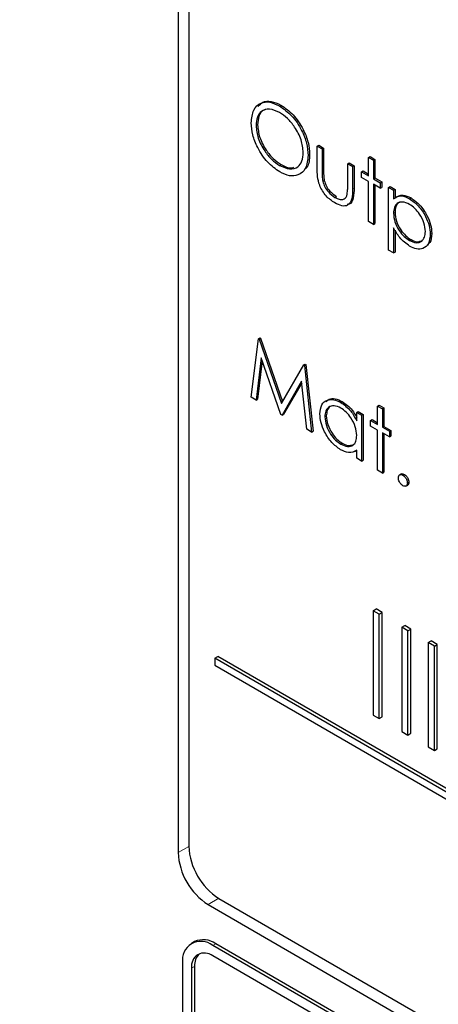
# Paper-space layout 'Blatt2' of a CAD drawing. Header units: millimetres. Extents: x 5 to 418, y 2 to 292.
# Tile 23 of 54: x 95.37 to 98.65, y 187.83 to 195.54. Entities that reach past the tile are written whole.
import ezdxf

# ---------------------------------------------------------------- set-up
doc = ezdxf.new("R2010")
doc.units = ezdxf.units.MM

psp = doc.layouts.new('Blatt2')

# ---------------------------------------------------------------- linework, layer by layer
at = {"color": 7, "linetype": 'Continuous', "lineweight": 25}
for p, q in [((96.6137, 200.042), (96.6137, 189.0187)), ((96.6978, 199.9545), (96.6978, 189.0673)), ((97.4072, 194.8629), (97.419, 194.8697)), ((97.225, 194.7086), (97.2367, 194.7154)), ((97.7036, 194.5473), (97.7154, 194.5541)), ((97.7036, 194.5473), (97.7417, 194.5253)), ((97.7036, 194.3762), (97.7036, 194.5473)), ((97.7154, 194.5541), (97.7535, 194.5321)), ((97.7417, 194.5253), (97.7535, 194.5321)), ((97.7535, 194.5321), (97.7535, 194.366)), ((97.6329, 194.4752), (97.6447, 194.482)), ((97.7417, 194.5253), (97.7417, 194.3592)), ((98.1061, 194.4594), (98.1179, 194.4662)), ((98.1061, 194.4594), (98.1442, 194.4374)), ((98.1061, 194.3149), (98.1061, 194.4594)), ((98.1179, 194.4662), (98.156, 194.4442)), ((97.409, 194.397), (97.4208, 194.4038)), ((97.9429, 194.4091), (97.9547, 194.4159)), ((97.9429, 194.2431), (97.9429, 194.4091)), ((97.9429, 194.4091), (97.981, 194.3871)), ((97.9547, 194.4159), (97.9928, 194.3939)), ((97.981, 194.3871), (97.9928, 194.3939)), ((97.981, 194.3871), (97.981, 194.2128)), ((97.9928, 194.3939), (97.9928, 194.2196)), ((98.1442, 194.4374), (98.156, 194.4442)), ((98.1442, 194.4374), (98.1442, 194.2929)), ((98.156, 194.4442), (98.156, 194.2997)), ((98.0517, 194.3463), (98.0635, 194.3531)), ((98.0517, 194.3023), (98.0517, 194.3463)), ((98.0517, 194.3463), (98.1061, 194.3149)), ((98.1061, 194.2709), (98.0517, 194.3023)), ((98.0635, 194.3531), (98.1061, 194.3285)), ((98.1442, 194.2929), (98.156, 194.2997)), ((98.156, 194.2997), (98.2104, 194.2683)), ((97.7477, 194.272), (97.7595, 194.2788)), ((98.1061, 193.9569), (98.1061, 194.2709)), ((98.1442, 194.2929), (98.1986, 194.2615)), ((98.1986, 194.2176), (98.1442, 194.249)), ((98.1442, 194.249), (98.1442, 193.9349)), ((98.156, 194.2422), (98.156, 193.9417)), ((98.1986, 194.2615), (98.2104, 194.2683)), ((98.1986, 194.2615), (98.1986, 194.2176)), ((98.1986, 194.2176), (98.2104, 194.2244)), ((98.2104, 194.2683), (98.2104, 194.2244)), ((98.2639, 194.2238), (98.2756, 194.2307)), ((98.2639, 194.2238), (98.3019, 194.2019)), ((98.2639, 193.7339), (98.2639, 194.2238)), ((98.2756, 194.2307), (98.3137, 194.2087)), ((97.8429, 194.1465), (97.8547, 194.1533)), ((98.3019, 194.2019), (98.3137, 194.2087)), ((98.3019, 194.2019), (98.3019, 194.1356)), ((98.3137, 194.2087), (98.3137, 194.1424)), ((98.4272, 194.1358), (98.439, 194.1426)), ((98.3019, 194.0221), (98.3137, 194.0289)), ((98.1442, 193.9349), (98.1061, 193.9569)), ((98.1442, 193.9349), (98.156, 193.9417)), ((98.3019, 193.9087), (98.3019, 193.7119)), ((98.3137, 193.8902), (98.3137, 193.7187)), ((98.5902, 193.8574), (98.602, 193.8642)), ((98.4275, 193.8091), (98.4392, 193.8159)), ((98.3019, 193.7119), (98.2639, 193.7339)), ((98.3019, 193.7119), (98.3137, 193.7187)), ((97.1869, 192.5823), (97.2429, 193.0399)), ((97.2429, 193.0399), (97.2547, 193.0467)), ((97.2429, 193.0399), (97.2483, 193.0367)), ((97.2483, 193.0367), (97.2601, 193.0435)), ((97.2483, 193.0367), (97.4235, 192.5336)), ((97.2547, 193.0467), (97.2601, 193.0435)), ((97.2601, 193.0435), (97.4323, 192.5489)), ((97.2657, 192.8901), (97.2252, 192.5602)), ((97.2738, 192.8668), (97.237, 192.567)), ((97.4195, 192.448), (97.2657, 192.8901)), ((97.4235, 192.5336), (97.5982, 192.8347)), ((97.5982, 192.8347), (97.61, 192.8416)), ((97.5982, 192.8347), (97.6037, 192.8316)), ((97.6037, 192.8316), (97.6155, 192.8384)), ((97.61, 192.8416), (97.6155, 192.8384)), ((97.6155, 192.8384), (97.6719, 192.3159)), ((97.6037, 192.8316), (97.6601, 192.3091)), ((97.5812, 192.7072), (97.4281, 192.443)), ((97.5825, 192.6958), (97.4399, 192.4499)), ((97.6218, 192.3312), (97.5812, 192.7072)), ((97.2252, 192.5602), (97.1869, 192.5823)), ((97.2252, 192.5602), (97.237, 192.567)), ((97.8882, 192.5417), (97.9, 192.5485)), ((97.4281, 192.443), (97.4195, 192.448)), ((97.4281, 192.443), (97.4399, 192.4499)), ((98.0136, 192.463), (98.0254, 192.4698)), ((98.0136, 192.3968), (98.0136, 192.463)), ((98.0136, 192.463), (98.0517, 192.441)), ((98.0254, 192.4698), (98.0635, 192.4479)), ((98.0517, 192.441), (98.0635, 192.4479)), ((98.0635, 192.4479), (98.0635, 192.0898)), ((98.1768, 192.5133), (98.1886, 192.5201)), ((98.1768, 192.5133), (98.2149, 192.4913)), ((98.1768, 192.3688), (98.1768, 192.5133)), ((98.1886, 192.5201), (98.2267, 192.4981)), ((98.2149, 192.4913), (98.2267, 192.4981)), ((98.2149, 192.4913), (98.2149, 192.3468)), ((98.2267, 192.4981), (98.2267, 192.3536)), ((97.7634, 192.4289), (97.7752, 192.4358)), ((98.0517, 192.441), (98.0517, 192.083)), ((98.1224, 192.4002), (98.1342, 192.407)), ((98.1224, 192.3563), (98.1224, 192.4002)), ((98.1224, 192.4002), (98.1768, 192.3688)), ((98.1342, 192.407), (98.1768, 192.3824)), ((97.6601, 192.3091), (97.6218, 192.3312)), ((97.6601, 192.3091), (97.6719, 192.3159)), ((98.1768, 192.3249), (98.1224, 192.3563)), ((98.1768, 192.0108), (98.1768, 192.3249)), ((98.2149, 192.3468), (98.2267, 192.3536)), ((98.2149, 192.3468), (98.2693, 192.3154)), ((98.2693, 192.2715), (98.2149, 192.3029)), ((98.2149, 192.3029), (98.2149, 191.9888)), ((98.2267, 192.3536), (98.2811, 192.3222)), ((98.2267, 192.2961), (98.2267, 191.9956)), ((98.2693, 192.3154), (98.2811, 192.3222)), ((98.2693, 192.3154), (98.2693, 192.2715)), ((98.2811, 192.3222), (98.2811, 192.2783)), ((97.8884, 192.215), (97.9002, 192.2218)), ((98.2693, 192.2715), (98.2811, 192.2783)), ((97.9992, 192.1573), (98.0136, 192.1657)), ((98.0136, 192.105), (98.0136, 192.1669)), ((98.0517, 192.083), (98.0136, 192.105)), ((98.0517, 192.083), (98.0635, 192.0898)), ((98.2149, 191.9888), (98.1768, 192.0108)), ((98.2149, 191.9888), (98.2267, 191.9956)), ((98.3636, 191.9818), (98.3489, 191.9733)), ((98.3754, 191.9716), (98.3871, 191.9784)), ((98.4107, 191.9103), (98.4225, 191.9171)), ((98.3987, 191.8865), (98.4134, 191.895)), ((98.1417, 190.9112), (98.1652, 190.9248)), ((98.1888, 190.884), (98.1417, 190.9112)), ((98.1417, 190.9112), (98.1417, 190.0946)), ((98.2124, 190.8976), (98.1652, 190.9248)), ((98.1888, 190.884), (98.2124, 190.8976)), ((98.1888, 190.0674), (98.1888, 190.884)), ((98.2124, 190.081), (98.2124, 190.8976)), ((98.366, 190.7816), (98.3896, 190.7952)), ((98.4132, 190.7544), (98.366, 190.7816)), ((98.366, 190.7816), (98.366, 189.9651)), ((98.4367, 190.768), (98.3896, 190.7952)), ((98.4132, 190.7544), (98.4367, 190.768)), ((98.4132, 189.9379), (98.4132, 190.7544)), ((98.4367, 189.9515), (98.4367, 190.768)), ((98.5746, 190.6612), (98.5982, 190.6748)), ((98.6453, 190.6476), (98.5982, 190.6748)), ((98.6218, 190.634), (98.5746, 190.6612)), ((98.5746, 190.6612), (98.5746, 189.8447)), ((98.6218, 190.634), (98.6453, 190.6476)), ((98.6218, 189.8175), (98.6218, 190.634)), ((98.6453, 189.8311), (98.6453, 190.6476)), ((96.9005, 190.539), (96.924, 190.5526)), ((108.4814, 183.8534), (96.9005, 190.539)), ((96.9005, 190.539), (96.9005, 190.4845)), ((108.505, 183.867), (96.924, 190.5526)), ((96.9005, 190.4845), (108.4814, 183.799)), ((98.1417, 190.0946), (98.1888, 190.0674)), ((98.1888, 190.0674), (98.2124, 190.081)), ((98.366, 189.9651), (98.4132, 189.9379)), ((98.4132, 189.9379), (98.4367, 189.9515)), ((98.5746, 189.8447), (98.6218, 189.8175)), ((98.6218, 189.8175), (98.6453, 189.8311)), ((96.8494, 188.6105), (108.7524, 181.739)), ((96.9335, 188.659), (108.7187, 181.8556)), ((96.7417, 188.3208), (96.7181, 188.3072)), ((108.6699, 181.4873), (96.8848, 188.2907)), ((108.6934, 181.5009), (96.9083, 188.3043)), ((99.831, 186.5082), (96.8848, 188.209)), ((96.6491, 188.1545), (96.6491, 184.344)), ((96.7198, 188.1137), (96.7198, 184.3032)), ((96.7433, 188.1273), (96.7433, 184.3168))]:
    psp.add_line(p, q, dxfattribs=at)
at = {"color": 7, "linetype": 'Continuous', "lineweight": 18}
for p, q in [((97.7417, 194.3592), (97.7535, 194.366)), ((97.981, 194.2128), (97.9928, 194.2196)), ((96.6978, 189.0656), (96.6137, 189.0187)), ((96.9321, 188.6599), (96.8494, 188.6105)), ((96.8848, 188.2907), (96.9083, 188.3043)), ((96.7198, 188.1137), (96.7433, 188.1273))]:
    psp.add_line(p, q, dxfattribs=at)
at = {"color": 7, "linetype": 'Continuous', "lineweight": 25}
for centre, radius, start, end in [((97.2096, 189.0906), 0.5123, 182.60548, 237.39452), ((97.1254, 189.042), 0.5123, 182.60548, 237.39452), ((96.7927, 188.1779), 0.1456, 50.79671, 189.21404), ((96.8107, 188.168), 0.1677, 54.38242, 114.30712), ((96.8203, 188.13), 0.1019, 50.79671, 189.21404), ((96.866, 188.1378), 0.1231, 134.00445, 184.8598)]:
    psp.add_arc(centre, radius, start, end, dxfattribs=at)
at = {"color": 7, "linetype": 'Continuous', "lineweight": 18}
psp.add_open_spline([(89.5913, 207.5299), (91.3909, 206.379), (94.9912, 204.0764), (100.6547, 200.6659), (106.5402, 197.2807), (112.1639, 194.1957), (115.8422, 192.2837), (117.4307, 191.458)], degree=3, knots=[0, 0, 0, 0, 0.204721, 0.409562, 0.623395, 0.837364, 1, 1, 1, 1], dxfattribs=at)
at = {"color": 7, "linetype": 'Continuous', "lineweight": 25}
for points, knots in [([(89.7361, 207.2309), (90.4253, 206.7822), (92.3491, 205.5299), (95.6638, 203.4643), (99.6765, 201.0325), (103.8494, 198.5945), (108.0955, 196.1974), (112.2488, 193.935), (115.4187, 192.2601), (117.1551, 191.3752), (117.5789, 191.1592)], [0, 0, 0, 0, 0.0791668, 0.2209791, 0.3716118, 0.5223293, 0.6730843, 0.823745, 0.9569823, 1, 1, 1, 1]), ([(97.1869, 194.7304), (97.1908, 194.7659), (97.1986, 194.837), (97.2567, 194.8895), (97.33, 194.8985), (97.3814, 194.8748), (97.4072, 194.8629)], [0, 0, 0, 0, 0.279731, 0.559327, 0.77968, 1, 1, 1, 1]), ([(97.409, 194.8115), (97.3823, 194.823), (97.3287, 194.8459), (97.2674, 194.8267), (97.2307, 194.7784), (97.2269, 194.7319), (97.225, 194.7086)], [0, 0, 0, 0, 0.279627, 0.55935, 0.77963, 1, 1, 1, 1]), ([(97.3228, 194.8378), (97.3072, 194.8355), (97.2736, 194.8305), (97.2428, 194.7845), (97.2388, 194.7384), (97.2367, 194.7154)], [0, 0, 0, 0, 0.3034164, 0.6516378, 1, 1, 1, 1]), ([(97.2419, 194.8577), (97.2526, 194.8708), (97.2772, 194.901), (97.3425, 194.9044), (97.3935, 194.8813), (97.419, 194.8697)], [0, 0, 0, 0, 0.277423, 0.63874, 1, 1, 1, 1]), ([(97.4072, 194.8629), (97.4404, 194.8396), (97.5069, 194.7932), (97.5812, 194.6808), (97.6263, 194.5694), (97.6307, 194.5066), (97.6329, 194.4752)], [0, 0, 0, 0, 0.279767, 0.559358, 0.779571, 1, 1, 1, 1]), ([(97.419, 194.8697), (97.4522, 194.8465), (97.5187, 194.8), (97.593, 194.6876), (97.6381, 194.5762), (97.6425, 194.5134), (97.6447, 194.482)], [0, 0, 0, 0, 0.279767, 0.559358, 0.779571, 1, 1, 1, 1]), ([(97.5948, 194.4973), (97.5916, 194.5303), (97.585, 194.5963), (97.5334, 194.6935), (97.4723, 194.7678), (97.4301, 194.797), (97.409, 194.8115)], [0, 0, 0, 0, 0.279468, 0.55887, 0.779516, 1, 1, 1, 1]), ([(97.4106, 194.3459), (97.3777, 194.369), (97.3119, 194.4154), (97.2388, 194.5269), (97.1937, 194.637), (97.1892, 194.6992), (97.1869, 194.7304)], [0, 0, 0, 0, 0.2796633, 0.5593539, 0.7796364, 1, 1, 1, 1]), ([(97.225, 194.7086), (97.2282, 194.6758), (97.2347, 194.6103), (97.286, 194.5141), (97.3461, 194.4393), (97.388, 194.4111), (97.409, 194.397)], [0, 0, 0, 0, 0.279416, 0.559077, 0.779478, 1, 1, 1, 1]), ([(97.2367, 194.7154), (97.24, 194.6826), (97.2465, 194.6171), (97.2978, 194.5209), (97.3579, 194.4461), (97.3998, 194.4179), (97.4208, 194.4038)], [0, 0, 0, 0, 0.279416, 0.559077, 0.779478, 1, 1, 1, 1]), ([(97.409, 194.397), (97.436, 194.385), (97.4898, 194.361), (97.5523, 194.3786), (97.589, 194.4272), (97.5929, 194.4739), (97.5948, 194.4973)], [0, 0, 0, 0, 0.27983, 0.559389, 0.779654, 1, 1, 1, 1]), ([(97.6329, 194.4752), (97.6292, 194.4394), (97.6217, 194.3676), (97.5613, 194.3182), (97.4881, 194.3087), (97.4364, 194.3335), (97.4106, 194.3459)], [0, 0, 0, 0, 0.27963, 0.559343, 0.779597, 1, 1, 1, 1]), ([(97.6447, 194.482), (97.6428, 194.4438), (97.6401, 194.3913), (97.6102, 194.3692), (97.6021, 194.3631)], [0, 0, 0, 0, 0.7272983, 1, 1, 1, 1]), ([(97.4208, 194.4038), (97.4487, 194.3894), (97.4861, 194.3701), (97.5144, 194.3801), (97.5216, 194.3827)], [0, 0, 0, 0, 0.744695, 1, 1, 1, 1]), ([(97.8426, 194.1028), (97.819, 194.1185), (97.7719, 194.15), (97.706, 194.2597), (97.7045, 194.332), (97.7036, 194.3762)], [0, 0, 0, 0, 0.28097, 0.559785, 1, 1, 1, 1]), ([(97.7417, 194.3592), (97.7416, 194.3435), (97.7416, 194.3154), (97.7458, 194.2853), (97.7477, 194.272)], [0, 0, 0, 0, 0.560377, 1, 1, 1, 1]), ([(97.7535, 194.366), (97.7534, 194.3503), (97.7534, 194.3222), (97.7576, 194.2921), (97.7595, 194.2788)], [0, 0, 0, 0, 0.560377, 1, 1, 1, 1]), ([(97.7477, 194.272), (97.7524, 194.2573), (97.7618, 194.2279), (97.7959, 194.1796), (97.8251, 194.1591), (97.8429, 194.1465)], [0, 0, 0, 0, 0.280117, 0.560544, 1, 1, 1, 1]), ([(97.7595, 194.2788), (97.7642, 194.2641), (97.7736, 194.2347), (97.8077, 194.1864), (97.8369, 194.1659), (97.8547, 194.1533)], [0, 0, 0, 0, 0.280117, 0.560544, 1, 1, 1, 1]), ([(97.9366, 194.1594), (97.939, 194.1743), (97.9431, 194.2008), (97.943, 194.2301), (97.9429, 194.2431)], [0, 0, 0, 0, 0.559371, 1, 1, 1, 1]), ([(97.9928, 194.2196), (97.9922, 194.1937), (97.9909, 194.1422), (97.9699, 194.0927), (97.9448, 194.0915), (97.9399, 194.0913)], [0, 0, 0, 0, 0.448451, 0.891556, 1, 1, 1, 1]), ([(97.981, 194.2128), (97.9807, 194.1863), (97.98, 194.1335), (97.9502, 194.0809), (97.8971, 194.0753), (97.8608, 194.0936), (97.8426, 194.1028)], [0, 0, 0, 0, 0.281501, 0.559646, 0.779298, 1, 1, 1, 1]), ([(97.8429, 194.1465), (97.8539, 194.1409), (97.876, 194.1297), (97.9042, 194.1287), (97.9256, 194.1385), (97.933, 194.1525), (97.9366, 194.1594)], [0, 0, 0, 0, 0.28027, 0.560007, 0.780074, 1, 1, 1, 1]), ([(98.3019, 194.1356), (98.3212, 194.148), (98.3558, 194.1701), (98.4053, 194.1463), (98.4272, 194.1358)], [0, 0, 0, 0, 0.558418, 1, 1, 1, 1]), ([(98.3137, 194.1424), (98.333, 194.1548), (98.3676, 194.1769), (98.4171, 194.1531), (98.439, 194.1426)], [0, 0, 0, 0, 0.558418, 1, 1, 1, 1]), ([(98.439, 194.1426), (98.4628, 194.1258), (98.5104, 194.092), (98.5634, 194.0116), (98.5968, 193.9319), (98.6003, 193.8868), (98.602, 193.8642)], [0, 0, 0, 0, 0.279627, 0.559432, 0.779703, 1, 1, 1, 1]), ([(98.4269, 194.0921), (98.4085, 194.1004), (98.3718, 194.1171), (98.3304, 194.1029), (98.3055, 194.07), (98.3031, 194.038), (98.3019, 194.0221)], [0, 0, 0, 0, 0.279747, 0.559315, 0.779515, 1, 1, 1, 1]), ([(98.3612, 194.11), (98.3545, 194.1087), (98.3357, 194.1051), (98.3176, 194.076), (98.315, 194.0446), (98.3137, 194.0289)], [0, 0, 0, 0, 0.219851, 0.609672, 1, 1, 1, 1]), ([(98.5521, 193.8789), (98.5496, 193.9013), (98.5446, 193.946), (98.511, 194.0121), (98.4697, 194.0628), (98.4411, 194.0823), (98.4269, 194.0921)], [0, 0, 0, 0, 0.279387, 0.559092, 0.779508, 1, 1, 1, 1]), ([(98.4272, 194.1358), (98.451, 194.119), (98.4986, 194.0852), (98.5516, 194.0048), (98.5851, 193.9251), (98.5885, 193.88), (98.5902, 193.8574)], [0, 0, 0, 0, 0.279627, 0.559432, 0.779703, 1, 1, 1, 1]), ([(98.3019, 194.0221), (98.304, 193.9997), (98.308, 193.9551), (98.3427, 193.8887), (98.3845, 193.8386), (98.4131, 193.8189), (98.4275, 193.8091)], [0, 0, 0, 0, 0.279654, 0.558875, 0.779455, 1, 1, 1, 1]), ([(98.3137, 194.0289), (98.3157, 194.0065), (98.3198, 193.9619), (98.3545, 193.8955), (98.3963, 193.8454), (98.4249, 193.8257), (98.4392, 193.8159)], [0, 0, 0, 0, 0.279654, 0.558875, 0.779455, 1, 1, 1, 1]), ([(98.4284, 193.7646), (98.4008, 193.7847), (98.3514, 193.8209), (98.3171, 193.8818), (98.3019, 193.9087)], [0, 0, 0, 0, 0.558466, 1, 1, 1, 1]), ([(98.4275, 193.8091), (98.4456, 193.8012), (98.4819, 193.7855), (98.5226, 193.7999), (98.5473, 193.8324), (98.5505, 193.8634), (98.5521, 193.8789)], [0, 0, 0, 0, 0.279628, 0.559247, 0.779775, 1, 1, 1, 1]), ([(98.5902, 193.8574), (98.5874, 193.8315), (98.5819, 193.7796), (98.5376, 193.7445), (98.4846, 193.7377), (98.4471, 193.7556), (98.4284, 193.7646)], [0, 0, 0, 0, 0.27954, 0.559273, 0.779559, 1, 1, 1, 1]), ([(98.602, 193.8642), (98.6002, 193.837), (98.5975, 193.7955), (98.5728, 193.7787), (98.5644, 193.7729)], [0, 0, 0, 0, 0.658028, 1, 1, 1, 1]), ([(98.4392, 193.8159), (98.4579, 193.8069), (98.4865, 193.7932), (98.5075, 193.8026), (98.5149, 193.8059)], [0, 0, 0, 0, 0.650568, 1, 1, 1, 1]), ([(97.7254, 192.4514), (97.7283, 192.4772), (97.7342, 192.5287), (97.7791, 192.5624), (97.8322, 192.5685), (97.8695, 192.5507), (97.8882, 192.5417)], [0, 0, 0, 0, 0.279413, 0.559191, 0.779548, 1, 1, 1, 1]), ([(97.774, 192.5469), (97.7811, 192.5543), (97.7989, 192.5731), (97.8445, 192.5746), (97.8815, 192.5572), (97.9, 192.5485)], [0, 0, 0, 0, 0.246314, 0.623076, 1, 1, 1, 1]), ([(97.8882, 192.5417), (97.9162, 192.5219), (97.9662, 192.4865), (97.9991, 192.4242), (98.0136, 192.3968)], [0, 0, 0, 0, 0.559062, 1, 1, 1, 1]), ([(97.9, 192.5485), (97.9282, 192.5291), (97.973, 192.4981), (98.0027, 192.4433), (98.0136, 192.423)], [0, 0, 0, 0, 0.628792, 1, 1, 1, 1]), ([(97.887, 192.1718), (97.8632, 192.1888), (97.8155, 192.2228), (97.7628, 192.3038), (97.7302, 192.3837), (97.727, 192.4289), (97.7254, 192.4514)], [0, 0, 0, 0, 0.279573, 0.559333, 0.779589, 1, 1, 1, 1]), ([(97.8887, 192.4975), (97.8705, 192.5055), (97.8342, 192.5216), (97.7929, 192.5081), (97.7681, 192.4757), (97.765, 192.4445), (97.7634, 192.4289)], [0, 0, 0, 0, 0.279767, 0.559291, 0.779719, 1, 1, 1, 1]), ([(97.8236, 192.5151), (97.8169, 192.5138), (97.7982, 192.5105), (97.7802, 192.4817), (97.7769, 192.4511), (97.7752, 192.4358)], [0, 0, 0, 0, 0.219758, 0.610009, 1, 1, 1, 1]), ([(98.0136, 192.2832), (98.0116, 192.3056), (98.0075, 192.3504), (97.9733, 192.4169), (97.932, 192.4685), (97.9031, 192.4878), (97.8887, 192.4975)], [0, 0, 0, 0, 0.27966, 0.55921, 0.779487, 1, 1, 1, 1]), ([(97.7634, 192.4289), (97.766, 192.4066), (97.7711, 192.3618), (97.8045, 192.2958), (97.8456, 192.2445), (97.8741, 192.2249), (97.8884, 192.215)], [0, 0, 0, 0, 0.279429, 0.559146, 0.77957, 1, 1, 1, 1]), ([(97.7752, 192.4358), (97.7778, 192.4134), (97.7829, 192.3686), (97.8163, 192.3026), (97.8573, 192.2513), (97.8859, 192.2317), (97.9002, 192.2218)], [0, 0, 0, 0, 0.279429, 0.559146, 0.77957, 1, 1, 1, 1]), ([(97.8884, 192.215), (97.9065, 192.207), (97.9429, 192.1911), (97.9852, 192.2026), (98.0099, 192.2357), (98.0124, 192.2674), (98.0136, 192.2832)], [0, 0, 0, 0, 0.2798222, 0.5593866, 0.7796028, 1, 1, 1, 1]), ([(97.9002, 192.2218), (97.9188, 192.2128), (97.9484, 192.1985), (97.9708, 192.2073), (97.9792, 192.2106)], [0, 0, 0, 0, 0.628782, 1, 1, 1, 1]), ([(98.0136, 192.1669), (97.9936, 192.1565), (97.9576, 192.1378), (97.9086, 192.1614), (97.887, 192.1718)], [0, 0, 0, 0, 0.558763, 1, 1, 1, 1]), ([(98.34, 191.9511), (98.3406, 191.9568), (98.3419, 191.9681), (98.3515, 191.9759), (98.3631, 191.9774), (98.3713, 191.9735), (98.3754, 191.9716)], [0, 0, 0, 0, 0.279576, 0.559284, 0.779552, 1, 1, 1, 1]), ([(98.3754, 191.8899), (98.3702, 191.8937), (98.3598, 191.9011), (98.3482, 191.9189), (98.3411, 191.9363), (98.3404, 191.9462), (98.34, 191.9511)], [0, 0, 0, 0, 0.279581, 0.559143, 0.779575, 1, 1, 1, 1]), ([(98.3626, 191.9803), (98.3632, 191.9809), (98.3663, 191.984), (98.3751, 191.9839), (98.3831, 191.9802), (98.3871, 191.9784)], [0, 0, 0, 0, 0.116538, 0.55809, 1, 1, 1, 1]), ([(98.3754, 191.9716), (98.3806, 191.9679), (98.391, 191.9605), (98.4025, 191.9426), (98.4097, 191.9251), (98.4104, 191.9153), (98.4107, 191.9103)], [0, 0, 0, 0, 0.279602, 0.559212, 0.779475, 1, 1, 1, 1]), ([(98.4107, 191.9103), (98.4101, 191.9047), (98.4089, 191.8933), (98.3992, 191.8856), (98.3876, 191.8841), (98.3795, 191.888), (98.3754, 191.8899)], [0, 0, 0, 0, 0.279469, 0.559358, 0.779674, 1, 1, 1, 1]), ([(98.3871, 191.9784), (98.3924, 191.9747), (98.4028, 191.9673), (98.4143, 191.9494), (98.4215, 191.9319), (98.4222, 191.9221), (98.4225, 191.9171)], [0, 0, 0, 0, 0.279602, 0.559212, 0.779475, 1, 1, 1, 1]), ([(98.4225, 191.9171), (98.422, 191.9113), (98.4211, 191.9008), (98.4145, 191.8966), (98.4116, 191.8948)], [0, 0, 0, 0, 0.554441, 1, 1, 1, 1])]:
    psp.add_open_spline(points, degree=3, knots=knots, dxfattribs=at)

doc.saveas('drawing.dxf')
